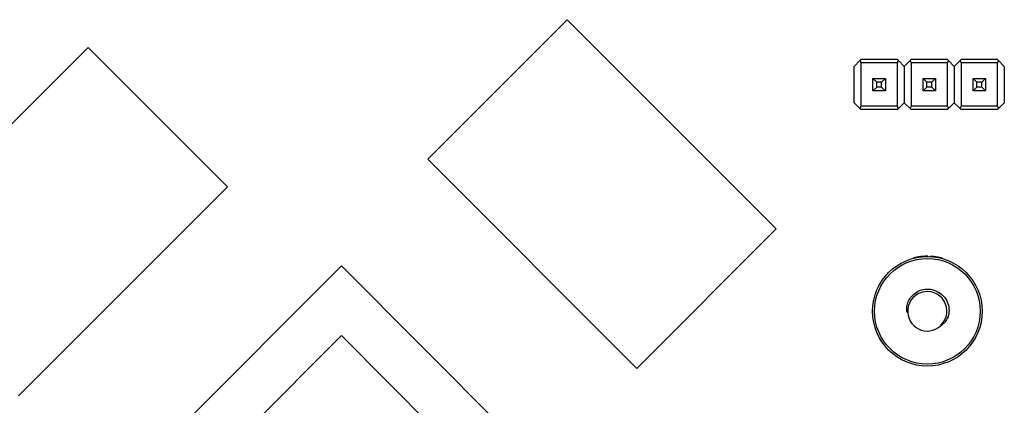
# Model space of a CAD drawing. Header units: millimetres. Extents: x 3 to 207, y 3 to 294.
# Tile 77 of 94: x 85 to 110, y 242 to 252. Entities that reach past the tile are written whole.
import ezdxf

# ---------------------------------------------------------------- set-up
doc = ezdxf.new("R2010")
doc.units = ezdxf.units.MM
doc.layers.add('几何体', color=7, linetype='Continuous')

msp = doc.modelspace()

# ---------------------------------------------------------------- linework, layer by layer
at = {"layer": '几何体'}
for p, q in [((98.8107, 251.6733), (95.2752, 248.1378)), ((104.1141, 246.3699), (98.8107, 251.6733)), ((86.6592, 250.9729), (81.3558, 245.6695)), ((90.1947, 247.4374), (86.6592, 250.9729)), ((106.2432, 250.6381), (106.0958, 250.4907)), ((106.2685, 250.6634), (106.2432, 250.6381)), ((107.193, 250.6634), (106.2685, 250.6634)), ((107.193, 250.6634), (107.2183, 250.6381)), ((107.2183, 250.6381), (107.3658, 250.4907)), ((107.3658, 250.4907), (107.5132, 250.6381)), ((107.5132, 250.6381), (107.5385, 250.6634)), ((108.463, 250.6634), (107.5385, 250.6634)), ((108.4883, 250.6381), (108.463, 250.6634)), ((108.6358, 250.4907), (108.4883, 250.6381)), ((108.6358, 250.4907), (108.7832, 250.6381)), ((108.7832, 250.6381), (108.8085, 250.6634)), ((109.733, 250.6634), (108.8085, 250.6634)), ((109.7583, 250.6381), (109.733, 250.6634)), ((109.9058, 250.4907), (109.7583, 250.6381)), ((106.0958, 249.5662), (106.0958, 250.4907)), ((106.2685, 250.5771), (106.2685, 249.4798)), ((107.193, 250.5771), (106.2685, 250.5771)), ((107.193, 249.4798), (107.193, 250.5771)), ((107.3658, 250.4907), (107.3658, 249.5662)), ((107.5385, 250.5771), (107.5385, 249.4798)), ((108.463, 250.5771), (107.5385, 250.5771)), ((108.463, 249.4798), (108.463, 250.5771)), ((108.6358, 250.4907), (108.6358, 249.5662)), ((108.8085, 250.5771), (108.8085, 249.4798)), ((109.733, 250.5771), (108.8085, 250.5771)), ((109.733, 249.4798), (109.733, 250.5771)), ((109.9058, 250.4907), (109.9058, 249.5662)), ((106.5732, 249.8709), (106.5732, 250.1859)), ((106.6684, 250.0909), (106.5732, 250.1859)), ((106.5732, 250.1859), (106.8882, 250.1859)), ((106.6684, 249.9659), (106.6684, 250.0909)), ((106.7934, 250.0909), (106.6684, 250.0909)), ((106.8882, 250.1859), (106.7934, 250.0909)), ((106.7934, 249.9659), (106.7934, 250.0909)), ((106.8882, 250.1859), (106.8882, 249.8709)), ((106.8883, 250.1859), (106.8882, 250.1859)), ((107.8432, 249.8709), (107.8432, 250.1859)), ((107.9384, 250.0909), (107.8432, 250.1859)), ((107.8432, 250.1859), (108.1582, 250.1859)), ((107.9384, 249.9659), (107.9384, 250.0909)), ((108.0634, 250.0909), (107.9384, 250.0909)), ((108.1582, 250.1859), (108.0634, 250.0909)), ((108.0634, 249.9659), (108.0634, 250.0909)), ((108.1582, 250.1859), (108.1582, 249.8709)), ((108.1583, 250.1859), (108.1582, 250.1859)), ((109.1132, 249.8709), (109.1132, 250.1859)), ((109.2084, 250.0909), (109.1132, 250.1859)), ((109.1132, 250.1859), (109.4282, 250.1859)), ((109.2084, 249.9659), (109.2084, 250.0909)), ((109.3334, 250.0909), (109.2084, 250.0909)), ((109.4282, 250.1859), (109.3334, 250.0909)), ((109.3334, 249.9659), (109.3334, 250.0909)), ((109.4282, 250.1859), (109.4282, 249.8709)), ((109.4283, 250.1859), (109.4282, 250.1859)), ((106.6684, 249.9659), (106.5732, 249.8709)), ((106.8882, 249.8709), (106.5732, 249.8709)), ((106.7934, 249.9659), (106.6684, 249.9659)), ((106.8882, 249.8709), (106.7934, 249.9659)), ((106.8883, 249.8709), (106.8882, 249.8709)), ((107.9384, 249.9659), (107.8432, 249.8709)), ((108.1582, 249.8709), (107.8432, 249.8709)), ((108.0634, 249.9659), (107.9384, 249.9659)), ((108.1582, 249.8709), (108.0634, 249.9659)), ((108.1583, 249.8709), (108.1582, 249.8709)), ((109.2084, 249.9659), (109.1132, 249.8709)), ((109.4282, 249.8709), (109.1132, 249.8709)), ((109.3334, 249.9659), (109.2084, 249.9659)), ((109.4282, 249.8709), (109.3334, 249.9659)), ((109.4283, 249.8709), (109.4282, 249.8709)), ((106.0958, 249.5662), (106.2432, 249.4187)), ((106.2432, 249.4187), (106.2685, 249.3934)), ((107.193, 249.4798), (106.2685, 249.4798)), ((107.193, 249.3934), (106.2685, 249.3934)), ((107.193, 249.3934), (107.2183, 249.4187)), ((107.2183, 249.4187), (107.3658, 249.5662)), ((107.3658, 249.5662), (107.5132, 249.4187)), ((107.5132, 249.4187), (107.5385, 249.3934)), ((108.463, 249.4798), (107.5385, 249.4798)), ((108.463, 249.3934), (107.5385, 249.3934)), ((108.463, 249.3934), (108.4883, 249.4187)), ((108.4883, 249.4187), (108.6358, 249.5662)), ((108.6358, 249.5662), (108.7832, 249.4187)), ((108.7832, 249.4187), (108.8085, 249.3934)), ((109.733, 249.4798), (108.8085, 249.4798)), ((109.733, 249.3934), (108.8085, 249.3934)), ((109.733, 249.3934), (109.7583, 249.4187)), ((109.7583, 249.4187), (109.9058, 249.5662)), ((95.2752, 248.1378), (100.5786, 242.8344)), ((84.8913, 242.134), (90.1947, 247.4374)), ((100.5786, 242.8344), (104.1141, 246.3699)), ((107.6166, 245.6348), (107.5903, 245.628)), ((107.5903, 245.628), (107.5916, 245.6232)), ((107.6179, 245.63), (107.6166, 245.6348)), ((107.6527, 245.6433), (107.6262, 245.6372)), ((107.6274, 245.6323), (107.6262, 245.6372)), ((107.6538, 245.6384), (107.6527, 245.6433)), ((107.6577, 245.6393), (107.6566, 245.6442)), ((107.6682, 245.6415), (107.6671, 245.6464)), ((107.7041, 245.6537), (107.6774, 245.6485)), ((107.6774, 245.6485), (107.6784, 245.6436)), ((107.6936, 245.6517), (107.6936, 245.6517)), ((107.7138, 245.6554), (107.7041, 245.6537)), ((107.705, 245.6487), (107.7041, 245.6537)), ((107.7406, 245.6598), (107.7138, 245.6554)), ((107.7147, 245.6505), (107.7138, 245.6554)), ((107.7286, 245.6578), (107.7286, 245.6579)), ((107.7414, 245.6549), (107.7406, 245.6598)), ((107.7453, 245.6555), (107.7446, 245.6604)), ((107.7559, 245.657), (107.7552, 245.662)), ((107.8022, 245.6679), (107.782, 245.6656)), ((107.7826, 245.6606), (107.782, 245.6656)), ((107.7987, 245.6675), (107.7976, 245.6674)), ((107.8, 245.6677), (107.7989, 245.6676)), ((107.8028, 245.663), (107.8022, 245.6679)), ((107.8137, 245.6641), (107.8132, 245.6691)), ((107.8161, 245.6644), (107.8157, 245.6693)), ((107.8539, 245.6726), (107.8173, 245.6695)), ((107.8178, 245.6645), (107.8173, 245.6695)), ((107.8447, 245.6719), (107.8193, 245.6697)), ((107.8423, 245.6717), (107.8303, 245.6707)), ((107.8543, 245.6676), (107.8539, 245.6726)), ((107.8568, 245.6678), (107.8564, 245.6728)), ((107.8625, 245.6682), (107.8621, 245.6732)), ((107.8625, 245.6682), (107.8622, 245.6732)), ((107.8851, 245.6745), (107.8682, 245.6736)), ((107.8685, 245.6686), (107.8682, 245.6736)), ((107.8853, 245.6695), (107.8851, 245.6745)), ((107.9115, 245.6705), (107.9113, 245.6755)), ((107.9218, 245.6708), (107.9216, 245.6758)), ((107.9239, 245.6709), (107.9238, 245.6759)), ((107.9247, 245.6709), (107.9246, 245.6759)), ((107.953, 245.6712), (107.953, 245.6762)), ((107.9622, 245.6712), (107.9622, 245.6762)), ((108.0205, 245.6696), (108.0207, 245.6746)), ((108.0705, 245.6663), (108.0709, 245.6713)), ((108.0977, 245.6637), (108.0982, 245.6687)), ((108.1143, 245.6669), (108.1113, 245.6673)), ((108.128, 245.6653), (108.1123, 245.6671)), ((108.1659, 245.6549), (108.1667, 245.6598)), ((108.2267, 245.6492), (108.2257, 245.6443)), ((108.2486, 245.6447), (108.2267, 245.6492)), ((108.2475, 245.6398), (108.2486, 245.6447)), ((108.26, 245.6421), (108.2486, 245.6447)), ((108.2589, 245.6373), (108.26, 245.6421)), ((108.3154, 245.6233), (108.3167, 245.6281)), ((108.3383, 245.6169), (108.3397, 245.6217)), ((93.0852, 245.4312), (84.9534, 237.2994)), ((101.2169, 237.2994), (93.0852, 245.4312)), ((93.0852, 243.6634), (86.7212, 237.2994)), ((99.4491, 237.2994), (93.0852, 243.6634))]:
    msp.add_line(p, q, dxfattribs=at)
for radius in [1.39, 1.34]:
    msp.add_circle((107.9537, 244.2812), radius, dxfattribs=at)
for centre, radius, start, end in [((106.1821, 250.5771), 0.0864, 0, 45), ((107.2794, 250.5771), 0.0864, 135, 180), ((107.4521, 250.5771), 0.0864, 0, 45), ((108.5494, 250.5771), 0.0864, 135, 180), ((108.7221, 250.5771), 0.0864, 0, 45), ((109.8194, 250.5771), 0.0864, 135, 180), ((106.1821, 249.4798), 0.0864, 315, 0), ((107.2794, 249.4798), 0.0864, 180, 225), ((107.4521, 249.4798), 0.0864, 315, 0), ((108.5494, 249.4798), 0.0864, 180, 225), ((108.7221, 249.4798), 0.0864, 315, 0), ((109.8194, 249.4798), 0.0864, 180, 225), ((107.9537, 244.2812), 1.395, 103.57878, 103.98379), ((107.9537, 244.2812), 1.395, 99.90963, 100.74667), ((107.9537, 244.2812), 1.395, 97.7773, 99.28861), ((107.9537, 244.2812), 1.395, 97.00027, 97.38129), ((107.9537, 244.2812), 1.395, 95.36971, 95.78072), ((107.9537, 244.2812), 1.395, 90.03025, 91.1988), ((107.9537, 244.2812), 1.395, 89.65149, 90.03025), ((107.9509, 244.2846), 0.4974, 314.36656, 184.6086), ((107.9537, 244.2812), 0.5, 184.19126, 319.63385)]:
    msp.add_arc(centre, radius, start, end, dxfattribs=at)
for points, knots in [([(107.6671, 245.6464), (107.6648, 245.6459), (107.6601, 245.6449), (107.6571, 245.6443), (107.6567, 245.6442), (107.6566, 245.6442)], [0, 0, 0, 0, 0.3638366, 0.7311761, 1, 1, 1, 1]), ([(107.6936, 245.6517), (107.6903, 245.6511), (107.6824, 245.6496), (107.6733, 245.6477), (107.6684, 245.6467), (107.6671, 245.6464)], [0, 0, 0, 0, 0.3524434, 0.8274478, 1, 1, 1, 1]), ([(107.7552, 245.662), (107.7536, 245.6618), (107.7505, 245.6613), (107.7459, 245.6606), (107.7451, 245.6605), (107.7446, 245.6604)], [0, 0, 0, 0, 0.2467636, 0.48908217, 1, 1, 1, 1]), ([(107.782, 245.6656), (107.777, 245.6649), (107.7672, 245.6637), (107.7591, 245.6625), (107.7552, 245.662)], [0, 0, 0, 0, 0.5141827, 1, 1, 1, 1]), ([(107.7976, 245.6674), (107.7964, 245.6673), (107.7936, 245.667), (107.7889, 245.6664), (107.7855, 245.666), (107.7837, 245.6658)], [0, 0, 0, 0, 0.2454627, 0.622731, 1, 1, 1, 1]), ([(107.8308, 245.6708), (107.83, 245.6707), (107.8284, 245.6705), (107.828, 245.6705), (107.8278, 245.6705)], [0, 0, 0, 0, 0.5030946, 1, 1, 1, 1]), ([(107.8475, 245.6721), (107.8461, 245.672), (107.8435, 245.6718), (107.8405, 245.6716), (107.8388, 245.6714), (107.8379, 245.6714), (107.8372, 245.6713), (107.8371, 245.6713), (107.837, 245.6713)], [0, 0, 0, 0, 0.3150959, 0.5654427, 0.6749576, 0.7801365, 0.8866583, 1, 1, 1, 1]), ([(107.8621, 245.6732), (107.862, 245.6732), (107.8618, 245.6731), (107.8606, 245.6731), (107.8588, 245.6729), (107.8572, 245.6728), (107.8564, 245.6728)], [0, 0, 0, 0, 0.2490944, 0.4908709, 0.7373743, 1, 1, 1, 1]), ([(107.8866, 245.6746), (107.8833, 245.6744), (107.8769, 245.6741), (107.871, 245.6737), (107.8682, 245.6736)], [0, 0, 0, 0, 0.5133135, 1, 1, 1, 1]), ([(107.8927, 245.6748), (107.89, 245.6747), (107.8862, 245.6745), (107.8817, 245.6743), (107.8791, 245.6742), (107.877, 245.6741), (107.8749, 245.6739), (107.8745, 245.6739), (107.8743, 245.6739)], [0, 0, 0, 0, 0.2653533, 0.3811098, 0.492008, 0.6040714, 0.7231469, 1, 1, 1, 1]), ([(107.9113, 245.6755), (107.9075, 245.6754), (107.8998, 245.6752), (107.8901, 245.6747), (107.8851, 245.6745)], [0, 0, 0, 0, 0.4904595, 1, 1, 1, 1]), ([(107.905, 245.6753), (107.9024, 245.6752), (107.897, 245.675), (107.8901, 245.6747), (107.8866, 245.6746)], [0, 0, 0, 0, 0.4848962, 1, 1, 1, 1]), ([(107.9103, 245.6755), (107.9075, 245.6754), (107.902, 245.6752), (107.8959, 245.675), (107.8927, 245.6748)], [0, 0, 0, 0, 0.4897141, 1, 1, 1, 1]), ([(107.9216, 245.6758), (107.9212, 245.6758), (107.9203, 245.6758), (107.9143, 245.6756), (107.9113, 245.6755)], [0, 0, 0, 0, 0.5179991, 1, 1, 1, 1]), ([(108.0709, 245.6713), (108.0639, 245.6718), (108.0502, 245.6729), (108.0344, 245.6739), (108.0232, 245.6745), (108.0216, 245.6745), (108.0207, 245.6746)], [0, 0, 0, 0, 0.2534297, 0.5012452, 0.7489144, 1, 1, 1, 1]), ([(108.0886, 245.6696), (108.0836, 245.6701), (108.0739, 245.671), (108.062, 245.672), (108.0539, 245.6726), (108.0527, 245.6727), (108.0521, 245.6727)], [0, 0, 0, 0, 0.2556165, 0.5001216, 0.7428959, 1, 1, 1, 1]), ([(108.0982, 245.6687), (108.0924, 245.6693), (108.081, 245.6704), (108.0742, 245.671), (108.0709, 245.6713)], [0, 0, 0, 0, 0.5090003, 1, 1, 1, 1]), ([(108.1667, 245.6598), (108.1543, 245.6616), (108.1291, 245.6653), (108.1086, 245.6676), (108.0982, 245.6687)], [0, 0, 0, 0, 0.4945309, 1, 1, 1, 1]), ([(108.13, 245.665), (108.1297, 245.665), (108.1293, 245.6651), (108.1274, 245.6653), (108.1256, 245.6655), (108.1234, 245.6658), (108.1197, 245.6663), (108.1165, 245.6666), (108.1143, 245.6669)], [0, 0, 0, 0, 0.26870972, 0.38695611, 0.49999038, 0.61302604, 0.73127642, 1, 1, 1, 1]), ([(108.2267, 245.6492), (108.2174, 245.651), (108.199, 245.6546), (108.1774, 245.6581), (108.1667, 245.6598)], [0, 0, 0, 0, 0.5029712, 1, 1, 1, 1]), ([(108.2793, 245.6377), (108.2771, 245.6382), (108.2727, 245.6392), (108.2615, 245.6418), (108.2479, 245.6448), (108.2378, 245.6469), (108.2327, 245.648)], [0, 0, 0, 0, 0.2541087, 0.4996633, 0.7458545, 1, 1, 1, 1]), ([(108.3167, 245.6281), (108.3084, 245.6303), (108.2919, 245.6347), (108.2706, 245.6397), (108.26, 245.6421)], [0, 0, 0, 0, 0.5015473, 1, 1, 1, 1]), ([(108.3088, 245.6302), (108.3084, 245.6303), (108.3076, 245.6306), (108.3016, 245.6321), (108.2921, 245.6345), (108.2837, 245.6366), (108.2793, 245.6377)], [0, 0, 0, 0, 0.2585316, 0.4973265, 0.7375442, 1, 1, 1, 1]), ([(108.3397, 245.6217), (108.3386, 245.622), (108.3365, 245.6227), (108.3233, 245.6263), (108.3167, 245.6281)], [0, 0, 0, 0, 0.5015471, 1, 1, 1, 1]), ([(107.4551, 244.2446), (107.4546, 244.2447), (107.4534, 244.2447), (107.4513, 244.2459), (107.4473, 244.2501), (107.4382, 244.2698), (107.4268, 244.3323), (107.4337, 244.4373), (107.4824, 244.5716), (107.5775, 244.6982), (107.7203, 244.7986), (107.8947, 244.8495), (108.0795, 244.8399), (108.252, 244.7699), (108.3919, 244.6464), (108.4823, 244.4837), (108.5134, 244.3024), (108.4828, 244.1374), (108.4268, 244.0368), (108.3867, 243.9913), (108.3723, 243.9774), (108.3616, 243.9685), (108.3538, 243.963), (108.3481, 243.9596), (108.3434, 243.9574), (108.3399, 243.9563), (108.3371, 243.9563), (108.3356, 243.9567), (108.335, 243.9572), (108.3347, 243.9573)], [0, 0, 0, 0, 0.0006985, 0.0015977, 0.003253, 0.0087509, 0.0312652, 0.0909877, 0.152658, 0.2275931, 0.3075721, 0.3913899, 0.4754608, 0.5602757, 0.6454978, 0.7299937, 0.8142624, 0.8962733, 0.9586089, 0.9715445, 0.9804261, 0.9865435, 0.9907687, 0.9937005, 0.9957521, 0.9979517, 0.9988309, 0.9995679, 1, 1, 1, 1])]:
    msp.add_open_spline(points, degree=3, knots=knots, dxfattribs=at)

doc.saveas('drawing.dxf')
